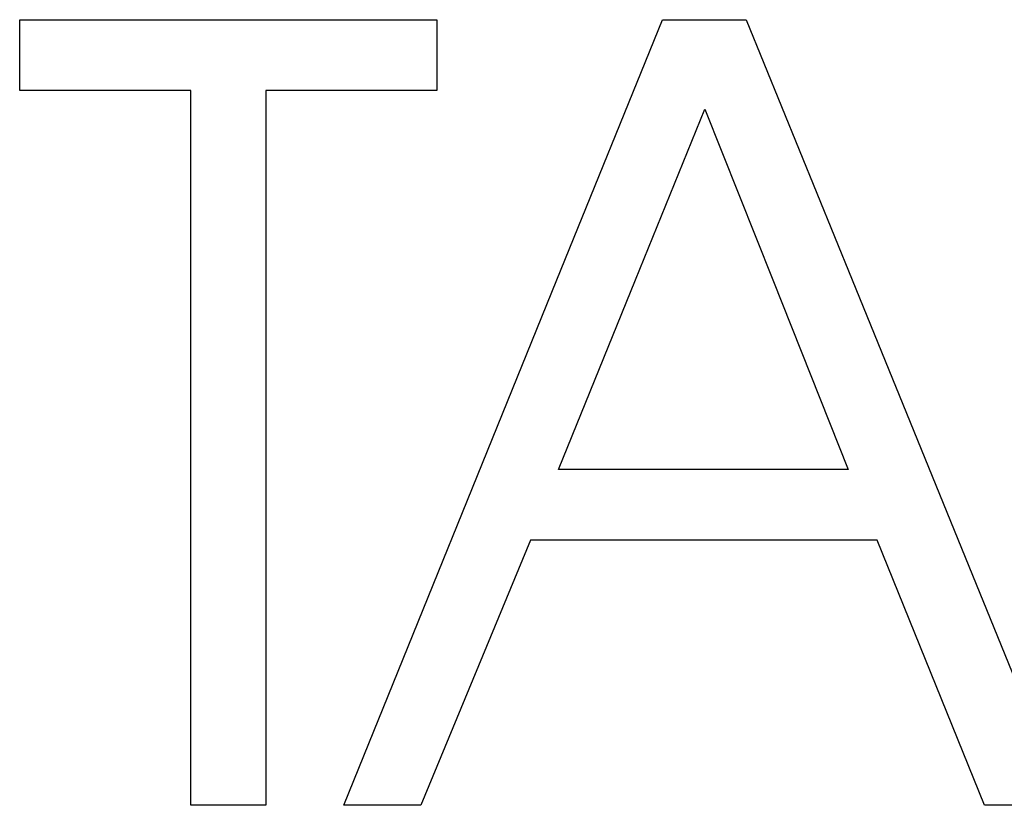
# Model space of a CAD drawing. Extents: x 744 to 2048, y 1140 to 2782.
# Tile 96 of 134: x 897.57 to 903.22, y 2457.08 to 2461.59. Entities that reach past the tile are written whole.
import ezdxf

# ---------------------------------------------------------------- set-up
doc = ezdxf.new("R2010")
doc.units = 0
doc.layers.add('KF_SONA_6_FRONT', color=7, linetype='CONTINUOUS')

# ---------------------------------------------------------------- blocks, each defined once
blk = doc.blocks.new('KF_SONA_6_FRONT')
at = {"layer": 'KF_SONA_6_FRONT'}
for p, q in [((0.154619, -165.404924), (0.154619, -164.999742)), ((0.154619, -164.999742), (2.546951, -164.999742)), ((0.154619, -164.999742), (2.546951, -164.999742)), ((0.154619, -165.404924), (0.154619, -164.999742)), ((2.546951, -164.999742), (2.546951, -165.404924)), ((2.546951, -164.999742), (2.546951, -165.404924)), ((3.235779, -166.492426), (3.840967, -164.999742)), ((3.235779, -166.492426), (3.840967, -164.999742)), ((3.840967, -164.999742), (4.321941, -164.999742)), ((3.840967, -164.999742), (4.321941, -164.999742)), ((4.321941, -164.999742), (4.929617, -166.492426)), ((4.321941, -164.999742), (4.929617, -166.492426)), ((1.135897, -165.404924), (0.154619, -165.404924)), ((1.135897, -165.404924), (0.154619, -165.404924)), ((1.135897, -169.505736), (1.135897, -165.404924)), ((1.135897, -169.505736), (1.135897, -165.404924)), ((2.546951, -165.404924), (1.565864, -165.404924)), ((1.565864, -165.404924), (1.565864, -169.505736)), ((1.565864, -165.404924), (1.565864, -169.505736)), ((2.546951, -165.404924), (1.565864, -165.404924)), ((3.686895, -166.492426), (4.084612, -165.513253)), ((3.686895, -166.492426), (4.084612, -165.513253)), ((4.084612, -165.513253), (4.473525, -166.492426)), ((4.084612, -165.513253), (4.473525, -166.492426)), ((2.013344, -169.505736), (3.235779, -166.492426)), ((2.013344, -169.505736), (3.235779, -166.492426)), ((3.244392, -167.58031), (3.686895, -166.492426)), ((3.244392, -167.58031), (3.686895, -166.492426)), ((4.473525, -166.492426), (4.905884, -167.58031)), ((4.473525, -166.492426), (4.905884, -167.58031)), ((4.929617, -166.492426), (6.156263, -169.505736)), ((4.929617, -166.492426), (6.156263, -169.505736)), ((4.905884, -167.58031), (3.244392, -167.58031)), ((4.905884, -167.58031), (3.244392, -167.58031)), ((3.084003, -167.985683), (2.455656, -169.505736)), ((3.084003, -167.985683), (2.455656, -169.505736)), ((5.072397, -167.985683), (3.084003, -167.985683)), ((5.072397, -167.985683), (3.084003, -167.985683)), ((5.688304, -169.505736), (5.072397, -167.985683)), ((5.688304, -169.505736), (5.072397, -167.985683)), ((1.565864, -169.505736), (1.135897, -169.505736)), ((1.565864, -169.505736), (1.135897, -169.505736)), ((2.455656, -169.505736), (2.013344, -169.505736)), ((2.455656, -169.505736), (2.013344, -169.505736)), ((6.156263, -169.505736), (5.688304, -169.505736)), ((6.156263, -169.505736), (5.688304, -169.505736))]:
    blk.add_line(p, q, dxfattribs=at)

msp = doc.modelspace()

# ---------------------------------------------------------------- block references
at = {"layer": 'KF_SONA_6_FRONT'}
msp.add_blockref('KF_SONA_6_FRONT', (897.4147, 2626.5875), dxfattribs=at)

doc.saveas('drawing.dxf')
